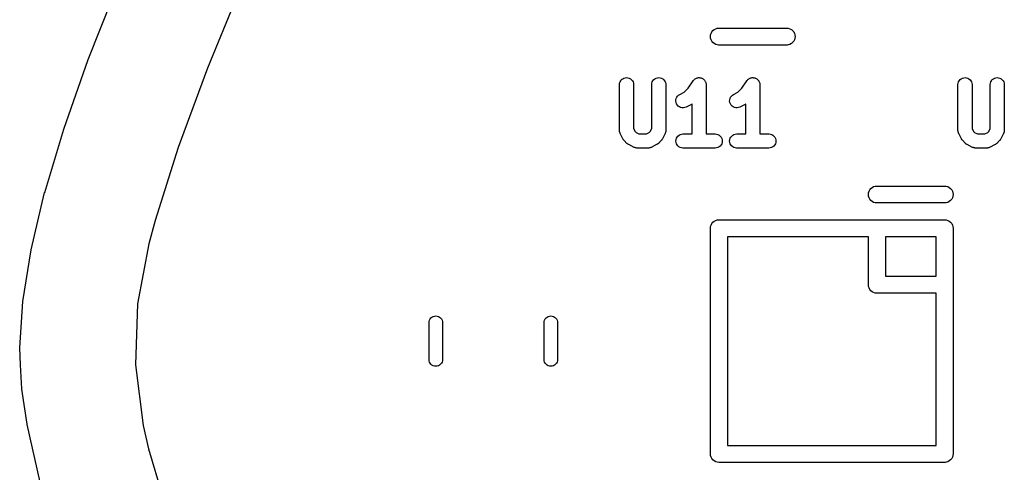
# Model space of a CAD drawing. Extents: x 57.3 to 93.1, y -79.3 to -45.8.
# Tile 8 of 33: x 57.3 to 66, y -63.7 to -59.7. Entities that reach past the tile are written whole.
import ezdxf

# ---------------------------------------------------------------- set-up
doc = ezdxf.new("R2010")
doc.units = 0
doc.header["$MEASUREMENT"] = 0
doc.layers.add('BLACK', color=7, linetype='CONTINUOUS')

msp = doc.modelspace()

# ---------------------------------------------------------------- linework, layer by layer
at = {"layer": 'BLACK', "linetype": 'CONTINUOUS'}
for p, q in [((57.9102, -60.0036), (58.1774, -59.3296)), ((59.2756, -59.3216), (58.9663, -60.0786)), ((63.4261, -59.7853), (63.4304, -59.7712)), ((63.4304, -59.7712), (63.4373, -59.7581)), ((63.4373, -59.7581), (63.4467, -59.7467)), ((63.4467, -59.7467), (63.4581, -59.7373)), ((63.4581, -59.7373), (63.4712, -59.7304)), ((63.4712, -59.7304), (63.4853, -59.7261)), ((63.4853, -59.7261), (63.4963, -59.725)), ((63.4963, -59.725), (64.1037, -59.725)), ((64.1037, -59.725), (64.1147, -59.7261)), ((64.1147, -59.7261), (64.1288, -59.7304)), ((64.1288, -59.7304), (64.1419, -59.7373)), ((64.1419, -59.7373), (64.1533, -59.7467)), ((64.1533, -59.7467), (64.1627, -59.7581)), ((64.1627, -59.7581), (64.1696, -59.7712)), ((64.1696, -59.7712), (64.1739, -59.7853)), ((63.4246, -59.8), (63.4261, -59.7853)), ((63.4261, -59.8147), (63.4246, -59.8)), ((63.4304, -59.8288), (63.4261, -59.8147)), ((63.4373, -59.8419), (63.4304, -59.8288)), ((63.4467, -59.8533), (63.4373, -59.8419)), ((63.4581, -59.8627), (63.4467, -59.8533)), ((63.4712, -59.8696), (63.4581, -59.8627)), ((64.1419, -59.8627), (64.1288, -59.8696)), ((64.1533, -59.8533), (64.1419, -59.8627)), ((64.1627, -59.8419), (64.1533, -59.8533)), ((64.1696, -59.8288), (64.1627, -59.8419)), ((64.1739, -59.8147), (64.1696, -59.8288)), ((64.1739, -59.7853), (64.1754, -59.8)), ((64.1754, -59.8), (64.1739, -59.8147)), ((63.4853, -59.8739), (63.4712, -59.8696)), ((63.4963, -59.875), (63.4853, -59.8739)), ((64.1037, -59.875), (63.4963, -59.875)), ((64.1147, -59.8739), (64.1037, -59.875)), ((64.1288, -59.8696), (64.1147, -59.8739)), ((57.6924, -60.6204), (57.9101, -60.0038)), ((57.9101, -60.0037), (57.9102, -60.0036)), ((57.9101, -60.0038), (57.9101, -60.0037)), ((57.9101, -60.0037), (57.9101, -60.0037)), ((58.9663, -60.0786), (58.708, -60.7828)), ((62.6185, -60.2253), (62.6198, -60.2132)), ((62.6198, -60.2132), (62.6235, -60.2016)), ((62.6235, -60.2016), (62.6294, -60.1909)), ((62.6294, -60.1909), (62.6372, -60.1815)), ((62.6372, -60.1815), (62.6467, -60.1739)), ((62.6467, -60.1739), (62.6575, -60.1682)), ((62.6575, -60.1682), (62.6692, -60.1648)), ((62.6692, -60.1648), (62.6814, -60.1637)), ((62.6814, -60.1637), (62.6935, -60.165)), ((62.6935, -60.165), (62.7052, -60.1686)), ((62.7052, -60.1686), (62.7159, -60.1744)), ((62.7159, -60.1744), (62.7253, -60.1822)), ((62.7253, -60.1822), (62.733, -60.1916)), ((62.733, -60.1916), (62.7387, -60.2024)), ((62.7387, -60.2024), (62.7423, -60.2141)), ((62.7423, -60.2141), (62.7435, -60.2262)), ((62.9042, -60.2253), (62.9055, -60.2132)), ((62.9055, -60.2132), (62.9092, -60.2016)), ((62.9092, -60.2016), (62.9151, -60.1909)), ((62.9151, -60.1909), (62.9229, -60.1815)), ((62.9229, -60.1815), (62.9324, -60.1739)), ((62.9324, -60.1739), (62.9433, -60.1682)), ((62.9433, -60.1682), (62.955, -60.1648)), ((62.955, -60.1648), (62.9671, -60.1637)), ((62.9671, -60.1637), (62.9792, -60.165)), ((62.9792, -60.165), (62.9909, -60.1686)), ((62.9909, -60.1686), (63.0016, -60.1744)), ((63.0016, -60.1744), (63.011, -60.1822)), ((63.011, -60.1822), (63.0187, -60.1916)), ((63.0187, -60.1916), (63.0244, -60.2024)), ((63.0244, -60.2024), (63.028, -60.2141)), ((63.028, -60.2141), (63.0292, -60.2262)), ((63.2276, -60.2578), (63.2718, -60.1915)), ((63.2718, -60.1915), (63.2722, -60.1909)), ((63.2722, -60.1909), (63.2723, -60.1908)), ((63.2722, -60.1909), (63.2722, -60.1909)), ((63.2722, -60.1909), (63.2722, -60.1909)), ((63.2723, -60.1908), (63.2762, -60.1862)), ((63.2762, -60.1862), (63.2801, -60.1815)), ((63.2801, -60.1815), (63.2847, -60.1778)), ((63.2801, -60.1815), (63.2801, -60.1815)), ((63.2801, -60.1815), (63.2801, -60.1815)), ((63.2847, -60.1778), (63.2896, -60.1739)), ((63.2896, -60.1739), (63.2897, -60.1738)), ((63.2896, -60.1739), (63.2896, -60.1739)), ((63.2897, -60.1738), (63.295, -60.1711)), ((63.295, -60.1711), (63.3004, -60.1682)), ((63.3004, -60.1682), (63.3004, -60.1682)), ((63.3004, -60.1682), (63.3005, -60.1682)), ((63.3005, -60.1682), (63.3066, -60.1664)), ((63.3066, -60.1664), (63.3121, -60.1648)), ((63.3121, -60.1648), (63.3121, -60.1648)), ((63.3121, -60.1648), (63.3122, -60.1648)), ((63.3122, -60.1648), (63.3187, -60.1642)), ((63.3187, -60.1642), (63.3242, -60.1637)), ((63.3242, -60.1637), (63.3243, -60.1637)), ((63.3243, -60.1637), (63.3243, -60.1637)), ((63.3243, -60.1637), (63.3308, -60.1644)), ((63.3308, -60.1644), (63.3364, -60.165)), ((63.3364, -60.165), (63.3364, -60.165)), ((63.3364, -60.165), (63.3365, -60.165)), ((63.3365, -60.165), (63.3425, -60.1668)), ((63.3425, -60.1668), (63.348, -60.1686)), ((63.348, -60.1686), (63.3481, -60.1686)), ((63.3481, -60.1686), (63.3481, -60.1686)), ((63.3481, -60.1686), (63.3532, -60.1714)), ((63.3532, -60.1714), (63.3588, -60.1744)), ((63.3588, -60.1744), (63.3588, -60.1744)), ((63.3588, -60.1744), (63.3588, -60.1744)), ((63.3588, -60.1744), (63.3632, -60.178)), ((63.3632, -60.178), (63.3682, -60.1822)), ((63.3682, -60.1822), (63.3682, -60.1822)), ((63.3682, -60.1822), (63.3682, -60.1822)), ((63.3682, -60.1822), (63.3719, -60.1868)), ((63.3719, -60.1868), (63.3759, -60.1916)), ((63.3759, -60.1916), (63.3759, -60.1916)), ((63.3759, -60.1916), (63.3759, -60.1917)), ((63.3759, -60.1917), (63.3787, -60.197)), ((63.3787, -60.197), (63.3816, -60.2024)), ((63.3816, -60.2024), (63.3816, -60.2024)), ((63.3816, -60.2024), (63.3816, -60.2025)), ((63.3816, -60.2025), (63.3834, -60.2082)), ((63.3834, -60.2082), (63.3851, -60.2141)), ((63.3851, -60.2141), (63.3851, -60.2141)), ((63.3851, -60.2141), (63.3851, -60.2141)), ((63.3851, -60.2141), (63.3857, -60.2202)), ((63.7038, -60.2578), (63.748, -60.1915)), ((63.748, -60.1915), (63.7484, -60.1909)), ((63.7484, -60.1909), (63.7485, -60.1908)), ((63.7484, -60.1909), (63.7484, -60.1909)), ((63.7484, -60.1909), (63.7484, -60.1909)), ((63.7485, -60.1908), (63.7524, -60.1862)), ((63.7524, -60.1862), (63.7563, -60.1815)), ((63.7563, -60.1815), (63.7609, -60.1778)), ((63.7563, -60.1815), (63.7563, -60.1815)), ((63.7563, -60.1815), (63.7563, -60.1815)), ((63.7609, -60.1778), (63.7658, -60.1739)), ((63.7658, -60.1739), (63.7659, -60.1738)), ((63.7658, -60.1739), (63.7658, -60.1739)), ((63.7659, -60.1738), (63.7709, -60.1712)), ((63.7709, -60.1712), (63.7766, -60.1682)), ((63.7766, -60.1682), (63.7766, -60.1682)), ((63.7766, -60.1682), (63.7767, -60.1682)), ((63.7767, -60.1682), (63.7821, -60.1666)), ((63.7821, -60.1666), (63.7883, -60.1648)), ((63.7883, -60.1648), (63.7883, -60.1648)), ((63.7883, -60.1648), (63.7884, -60.1648)), ((63.7884, -60.1648), (63.7945, -60.1642)), ((63.7945, -60.1642), (63.8004, -60.1637)), ((63.8004, -60.1637), (63.8005, -60.1637)), ((63.8005, -60.1637), (63.8005, -60.1637)), ((63.8005, -60.1637), (63.8068, -60.1644)), ((63.8068, -60.1644), (63.8126, -60.165)), ((63.8126, -60.165), (63.8126, -60.165)), ((63.8126, -60.165), (63.8127, -60.165)), ((63.8127, -60.165), (63.8185, -60.1668)), ((63.8185, -60.1668), (63.8242, -60.1686)), ((63.8242, -60.1686), (63.8243, -60.1686)), ((63.8243, -60.1686), (63.8243, -60.1686)), ((63.8243, -60.1686), (63.8294, -60.1714)), ((63.8294, -60.1714), (63.8349, -60.1744)), ((63.8349, -60.1744), (63.835, -60.1744)), ((63.835, -60.1744), (63.835, -60.1744)), ((63.835, -60.1744), (63.8392, -60.1779)), ((63.8392, -60.1779), (63.8443, -60.1822)), ((63.8443, -60.1822), (63.8444, -60.1822)), ((63.8444, -60.1822), (63.8444, -60.1822)), ((63.8444, -60.1822), (63.8479, -60.1865)), ((63.8479, -60.1865), (63.8521, -60.1916)), ((63.8521, -60.1916), (63.8521, -60.1917)), ((63.8521, -60.1917), (63.8521, -60.1917)), ((63.8521, -60.1917), (63.8548, -60.1968)), ((63.8548, -60.1968), (63.8578, -60.2024)), ((63.8578, -60.2024), (63.8578, -60.2024)), ((63.8578, -60.2024), (63.8578, -60.2025)), ((63.8578, -60.2025), (63.8596, -60.2082)), ((63.8596, -60.2082), (63.8613, -60.2141)), ((63.8613, -60.2141), (63.8613, -60.2141)), ((63.8613, -60.2141), (63.8613, -60.2141)), ((63.8613, -60.2141), (63.8619, -60.2202)), ((65.6185, -60.2253), (65.6198, -60.2132)), ((65.6198, -60.2132), (65.6235, -60.2016)), ((65.6235, -60.2016), (65.6294, -60.1909)), ((65.6294, -60.1909), (65.6372, -60.1815)), ((65.6372, -60.1815), (65.6467, -60.1739)), ((65.6467, -60.1739), (65.6575, -60.1682)), ((65.6575, -60.1682), (65.6692, -60.1648)), ((65.6692, -60.1648), (65.6814, -60.1637)), ((65.6814, -60.1637), (65.6935, -60.165)), ((65.6935, -60.165), (65.7052, -60.1686)), ((65.7052, -60.1686), (65.7159, -60.1744)), ((65.7159, -60.1744), (65.7253, -60.1822)), ((65.7253, -60.1822), (65.733, -60.1916)), ((65.733, -60.1916), (65.7387, -60.2024)), ((65.7387, -60.2024), (65.7423, -60.2141)), ((65.7423, -60.2141), (65.7435, -60.2262)), ((65.9042, -60.2253), (65.9055, -60.2132)), ((65.9055, -60.2132), (65.9092, -60.2016)), ((65.9092, -60.2016), (65.9151, -60.1909)), ((65.9151, -60.1909), (65.9229, -60.1815)), ((65.9229, -60.1815), (65.9324, -60.1739)), ((65.9324, -60.1739), (65.9433, -60.1682)), ((65.9433, -60.1682), (65.955, -60.1648)), ((65.955, -60.1648), (65.9671, -60.1637)), ((65.9671, -60.1637), (65.9792, -60.165)), ((65.9792, -60.165), (65.9909, -60.1686)), ((65.9909, -60.1686), (66.0016, -60.1744)), ((66.0016, -60.1744), (66.011, -60.1822)), ((66.011, -60.1822), (66.0187, -60.1916)), ((66.0187, -60.1916), (66.0245, -60.2024)), ((66.0245, -60.2024), (66.028, -60.2141)), ((66.028, -60.2141), (66.0292, -60.2262)), ((62.6185, -60.2262), (62.6185, -60.2253)), ((62.6185, -60.631), (62.6185, -60.2262)), ((62.7435, -60.2262), (62.7435, -60.6162)), ((62.9042, -60.2262), (62.9042, -60.2253)), ((62.9042, -60.6162), (62.9042, -60.2262)), ((63.0292, -60.2262), (63.0292, -60.631)), ((63.153, -60.3131), (63.1915, -60.2939)), ((63.1915, -60.2939), (63.2276, -60.2578)), ((63.3857, -60.2202), (63.3863, -60.2262)), ((63.3863, -60.2262), (63.3863, -60.6637)), ((63.6292, -60.3131), (63.6677, -60.2939)), ((63.6677, -60.2939), (63.7038, -60.2578)), ((63.8619, -60.2202), (63.8625, -60.2262)), ((63.8625, -60.2262), (63.8625, -60.6637)), ((65.6185, -60.2262), (65.6185, -60.2253)), ((65.6185, -60.631), (65.6185, -60.2262)), ((65.7435, -60.2262), (65.7435, -60.6162)), ((65.9042, -60.2262), (65.9042, -60.2253)), ((65.9042, -60.6162), (65.9042, -60.2262)), ((66.0292, -60.2262), (66.0292, -60.631)), ((63.1186, -60.3731), (63.119, -60.361)), ((63.1206, -60.3852), (63.1186, -60.3731)), ((63.119, -60.361), (63.1217, -60.3491)), ((63.1249, -60.3966), (63.1206, -60.3852)), ((63.1217, -60.3491), (63.1267, -60.338)), ((63.1267, -60.338), (63.1338, -60.328)), ((63.1338, -60.328), (63.1427, -60.3196)), ((63.1427, -60.3196), (63.153, -60.3131)), ((63.5948, -60.3731), (63.5952, -60.361)), ((63.5968, -60.3852), (63.5948, -60.3731)), ((63.5952, -60.361), (63.5979, -60.3491)), ((63.601, -60.3966), (63.5968, -60.3852)), ((63.5979, -60.3491), (63.6029, -60.338)), ((63.6029, -60.338), (63.61, -60.328)), ((63.61, -60.328), (63.6189, -60.3196)), ((63.6189, -60.3196), (63.6292, -60.3131)), ((63.1313, -60.407), (63.1249, -60.3966)), ((63.1396, -60.4159), (63.1313, -60.407)), ((63.1495, -60.423), (63.1396, -60.4159)), ((63.1606, -60.4281), (63.1495, -60.423)), ((63.1724, -60.431), (63.1606, -60.4281)), ((63.1846, -60.4314), (63.1724, -60.431)), ((63.1967, -60.4295), (63.1846, -60.4314)), ((63.2081, -60.4253), (63.1967, -60.4295)), ((63.2089, -60.4249), (63.2081, -60.4253)), ((63.2565, -60.4011), (63.2089, -60.4249)), ((63.2595, -60.3993), (63.2565, -60.4011)), ((63.2613, -60.3983), (63.2595, -60.3993)), ((63.2613, -60.6637), (63.2613, -60.3983)), ((63.6075, -60.407), (63.601, -60.3966)), ((63.6158, -60.4159), (63.6075, -60.407)), ((63.6257, -60.423), (63.6158, -60.4159)), ((63.6368, -60.4281), (63.6257, -60.423)), ((63.6486, -60.431), (63.6368, -60.4281)), ((63.6608, -60.4314), (63.6486, -60.431)), ((63.6729, -60.4295), (63.6608, -60.4314)), ((63.6843, -60.4253), (63.6729, -60.4295)), ((63.6851, -60.4249), (63.6843, -60.4253)), ((63.7327, -60.4011), (63.6851, -60.4249)), ((63.7357, -60.3993), (63.7327, -60.4011)), ((63.7375, -60.3983), (63.7357, -60.3993)), ((63.7375, -60.6637), (63.7375, -60.3983)), ((57.5235, -61.1821), (57.6924, -60.6206)), ((57.6924, -60.6205), (57.6924, -60.6204)), ((57.6924, -60.6206), (57.6924, -60.6205)), ((57.6924, -60.6205), (57.6924, -60.6205)), ((62.6186, -60.6328), (62.6185, -60.631)), ((62.6186, -60.6346), (62.6186, -60.6328)), ((62.6192, -60.6388), (62.6186, -60.6346)), ((62.6196, -60.6431), (62.6192, -60.6388)), ((62.6202, -60.6449), (62.6196, -60.6431)), ((62.6205, -60.6467), (62.6202, -60.6449)), ((62.6219, -60.6507), (62.6205, -60.6467)), ((62.6232, -60.6548), (62.6219, -60.6507)), ((62.7435, -60.6162), (62.7561, -60.6415)), ((62.7561, -60.6415), (62.7656, -60.651)), ((62.7656, -60.651), (62.7909, -60.6637)), ((62.8567, -60.6637), (62.882, -60.651)), ((62.882, -60.651), (62.8915, -60.6415)), ((62.8915, -60.6415), (62.9042, -60.6162)), ((63.0254, -60.6515), (63.0241, -60.6556)), ((63.0269, -60.6475), (63.0254, -60.6515)), ((63.0272, -60.6457), (63.0269, -60.6475)), ((63.0278, -60.6439), (63.0272, -60.6457)), ((63.0283, -60.6397), (63.0278, -60.6439)), ((63.029, -60.6355), (63.0283, -60.6397)), ((63.0292, -60.6318), (63.029, -60.6337)), ((63.029, -60.6337), (63.029, -60.6355)), ((63.0292, -60.631), (63.0292, -60.6318)), ((65.6186, -60.6328), (65.6185, -60.631)), ((65.6186, -60.6346), (65.6186, -60.6328)), ((65.6192, -60.6388), (65.6186, -60.6346)), ((65.6196, -60.6431), (65.6192, -60.6388)), ((65.6202, -60.6449), (65.6196, -60.6431)), ((65.6205, -60.6467), (65.6202, -60.6449)), ((65.6219, -60.6507), (65.6205, -60.6467)), ((65.6232, -60.6548), (65.6219, -60.6507)), ((65.7435, -60.6162), (65.7561, -60.6415)), ((65.7561, -60.6415), (65.7656, -60.651)), ((65.7656, -60.651), (65.7909, -60.6637)), ((65.8567, -60.6637), (65.882, -60.651)), ((65.882, -60.651), (65.8915, -60.6415)), ((65.8915, -60.6415), (65.9042, -60.6162)), ((66.0254, -60.6515), (66.0241, -60.6556)), ((66.0269, -60.6475), (66.0254, -60.6515)), ((66.0272, -60.6457), (66.0269, -60.6475)), ((66.0278, -60.6439), (66.0272, -60.6457)), ((66.0283, -60.6397), (66.0278, -60.6439)), ((66.029, -60.6355), (66.0283, -60.6397)), ((66.0292, -60.6318), (66.029, -60.6337)), ((66.029, -60.6337), (66.029, -60.6355)), ((66.0292, -60.631), (66.0292, -60.6318)), ((62.624, -60.6564), (62.6232, -60.6548)), ((62.6247, -60.6581), (62.624, -60.6564)), ((62.625, -60.6589), (62.6247, -60.6581)), ((62.6489, -60.7065), (62.625, -60.6589)), ((62.6507, -60.7095), (62.6489, -60.7065)), ((62.6523, -60.7126), (62.6507, -60.7095)), ((62.654, -60.7146), (62.6523, -60.7126)), ((62.6554, -60.7168), (62.654, -60.7146)), ((62.6578, -60.7194), (62.6554, -60.7168)), ((62.66, -60.7221), (62.6578, -60.7194)), ((62.6606, -60.7228), (62.66, -60.7221)), ((62.6844, -60.7466), (62.6606, -60.7228)), ((62.7909, -60.6637), (62.8567, -60.6637)), ((62.987, -60.7228), (62.9632, -60.7466)), ((62.9893, -60.7201), (62.987, -60.7228)), ((62.9917, -60.7175), (62.9893, -60.7201)), ((62.9931, -60.7153), (62.9917, -60.7175)), ((62.9948, -60.7133), (62.9931, -60.7153)), ((62.9965, -60.7102), (62.9948, -60.7133)), ((62.9984, -60.7073), (62.9965, -60.7102)), ((62.9988, -60.7065), (62.9984, -60.7073)), ((63.0226, -60.6589), (62.9988, -60.7065)), ((63.0232, -60.6572), (63.0226, -60.6589)), ((63.0241, -60.6556), (63.0232, -60.6572)), ((63.1185, -60.7258), (63.1197, -60.7136)), ((63.1196, -60.7379), (63.1185, -60.7258)), ((63.123, -60.7496), (63.1196, -60.7379)), ((63.1197, -60.7136), (63.1233, -60.702)), ((63.1233, -60.702), (63.1291, -60.6912)), ((63.1291, -60.6912), (63.1369, -60.6818)), ((63.1369, -60.6818), (63.1464, -60.6741)), ((63.1464, -60.6741), (63.1571, -60.6684)), ((63.1571, -60.6684), (63.1688, -60.6649)), ((63.1688, -60.6649), (63.181, -60.6637)), ((63.181, -60.6637), (63.2613, -60.6637)), ((63.3863, -60.6637), (63.4667, -60.6637)), ((63.4667, -60.6637), (63.4675, -60.6637)), ((63.4675, -60.6637), (63.4797, -60.6651)), ((63.4797, -60.6651), (63.4913, -60.6687)), ((63.4913, -60.6687), (63.502, -60.6746)), ((63.502, -60.6746), (63.5113, -60.6825)), ((63.5113, -60.6825), (63.519, -60.692)), ((63.519, -60.692), (63.5246, -60.7028)), ((63.5279, -60.7388), (63.5243, -60.7504)), ((63.5246, -60.7028), (63.5281, -60.7145)), ((63.5292, -60.7266), (63.5279, -60.7388)), ((63.5281, -60.7145), (63.5292, -60.7266)), ((63.5946, -60.7258), (63.5959, -60.7136)), ((63.5957, -60.7379), (63.5946, -60.7258)), ((63.5992, -60.7496), (63.5957, -60.7379)), ((63.5959, -60.7136), (63.5995, -60.702)), ((63.5995, -60.702), (63.6053, -60.6912)), ((63.6053, -60.6912), (63.6131, -60.6818)), ((63.6131, -60.6818), (63.6226, -60.6741)), ((63.6226, -60.6741), (63.6333, -60.6684)), ((63.6333, -60.6684), (63.645, -60.6649)), ((63.645, -60.6649), (63.6571, -60.6637)), ((63.6571, -60.6637), (63.7375, -60.6637)), ((63.8625, -60.6637), (63.9429, -60.6637)), ((63.9429, -60.6637), (63.9437, -60.6637)), ((63.9437, -60.6637), (63.9559, -60.6651)), ((63.9559, -60.6651), (63.9675, -60.6687)), ((63.9675, -60.6687), (63.9782, -60.6746)), ((63.9782, -60.6746), (63.9875, -60.6825)), ((63.9875, -60.6825), (63.9952, -60.692)), ((63.9952, -60.692), (64.0008, -60.7028)), ((64.0041, -60.7388), (64.0005, -60.7504)), ((64.0008, -60.7028), (64.0042, -60.7145)), ((64.0054, -60.7266), (64.0041, -60.7388)), ((64.0042, -60.7145), (64.0054, -60.7266)), ((65.624, -60.6564), (65.6232, -60.6548)), ((65.6247, -60.6581), (65.624, -60.6564)), ((65.6251, -60.6589), (65.6247, -60.6581)), ((65.6489, -60.7065), (65.6251, -60.6589)), ((65.6507, -60.7095), (65.6489, -60.7065)), ((65.6523, -60.7126), (65.6507, -60.7095)), ((65.654, -60.7146), (65.6523, -60.7126)), ((65.6554, -60.7168), (65.654, -60.7146)), ((65.6578, -60.7194), (65.6554, -60.7168)), ((65.66, -60.7221), (65.6578, -60.7194)), ((65.6606, -60.7228), (65.66, -60.7221)), ((65.6844, -60.7466), (65.6606, -60.7228)), ((65.7909, -60.6637), (65.8567, -60.6637)), ((65.987, -60.7228), (65.9632, -60.7466)), ((65.9893, -60.7201), (65.987, -60.7228)), ((65.9917, -60.7175), (65.9893, -60.7201)), ((65.9931, -60.7153), (65.9917, -60.7175)), ((65.9948, -60.7133), (65.9931, -60.7153)), ((65.9965, -60.7102), (65.9948, -60.7133)), ((65.9984, -60.7073), (65.9965, -60.7102)), ((65.9988, -60.7065), (65.9984, -60.7073)), ((66.0226, -60.6589), (65.9988, -60.7065)), ((66.0232, -60.6572), (66.0226, -60.6589)), ((66.0241, -60.6556), (66.0232, -60.6572)), ((58.708, -60.7828), (58.5029, -61.4296)), ((62.6871, -60.7488), (62.6844, -60.7466)), ((62.6896, -60.7512), (62.6871, -60.7488)), ((62.6918, -60.7527), (62.6896, -60.7512)), ((62.6938, -60.7543), (62.6918, -60.7527)), ((62.6969, -60.756), (62.6938, -60.7543)), ((62.6998, -60.7579), (62.6969, -60.756)), ((62.7006, -60.7583), (62.6998, -60.7579)), ((62.7482, -60.7821), (62.7006, -60.7583)), ((62.75, -60.7828), (62.7482, -60.7821)), ((62.7516, -60.7836), (62.75, -60.7828)), ((62.7556, -60.7849), (62.7516, -60.7836)), ((62.7596, -60.7865), (62.7556, -60.7849)), ((62.7614, -60.7868), (62.7596, -60.7865)), ((62.7632, -60.7873), (62.7614, -60.7868)), ((62.7674, -60.7878), (62.7632, -60.7873)), ((62.7716, -60.7885), (62.7674, -60.7878)), ((62.7735, -60.7885), (62.7716, -60.7885)), ((62.7753, -60.7887), (62.7735, -60.7885)), ((62.7762, -60.7887), (62.7753, -60.7887)), ((62.8714, -60.7887), (62.7762, -60.7887)), ((62.8733, -60.7885), (62.8714, -60.7887)), ((62.8751, -60.7886), (62.8733, -60.7885)), ((62.8793, -60.7879), (62.8751, -60.7886)), ((62.8836, -60.7875), (62.8793, -60.7879)), ((62.8853, -60.787), (62.8836, -60.7875)), ((62.8871, -60.7867), (62.8853, -60.787)), ((62.8912, -60.7852), (62.8871, -60.7867)), ((62.8952, -60.784), (62.8912, -60.7852)), ((62.8969, -60.7831), (62.8952, -60.784)), ((62.8986, -60.7825), (62.8969, -60.7831)), ((62.8994, -60.7821), (62.8986, -60.7825)), ((62.947, -60.7583), (62.8994, -60.7821)), ((62.95, -60.7564), (62.947, -60.7583)), ((62.9531, -60.7548), (62.95, -60.7564)), ((62.9551, -60.7532), (62.9531, -60.7548)), ((62.9573, -60.7518), (62.9551, -60.7532)), ((62.9599, -60.7494), (62.9573, -60.7518)), ((62.9626, -60.7472), (62.9599, -60.7494)), ((62.9632, -60.7466), (62.9626, -60.7472)), ((63.1287, -60.7604), (63.123, -60.7496)), ((63.1363, -60.7699), (63.1287, -60.7604)), ((63.1456, -60.7778), (63.1363, -60.7699)), ((63.1563, -60.7836), (63.1456, -60.7778)), ((63.168, -60.7873), (63.1563, -60.7836)), ((63.1801, -60.7887), (63.168, -60.7873)), ((63.181, -60.7887), (63.1801, -60.7887)), ((63.4667, -60.7887), (63.181, -60.7887)), ((63.4788, -60.7875), (63.4667, -60.7887)), ((63.4905, -60.784), (63.4788, -60.7875)), ((63.5013, -60.7782), (63.4905, -60.784)), ((63.5107, -60.7705), (63.5013, -60.7782)), ((63.5185, -60.7611), (63.5107, -60.7705)), ((63.5243, -60.7504), (63.5185, -60.7611)), ((63.6048, -60.7604), (63.5992, -60.7496)), ((63.6125, -60.7699), (63.6048, -60.7604)), ((63.6218, -60.7778), (63.6125, -60.7699)), ((63.6325, -60.7836), (63.6218, -60.7778)), ((63.6441, -60.7873), (63.6325, -60.7836)), ((63.6563, -60.7887), (63.6441, -60.7873)), ((63.6571, -60.7887), (63.6563, -60.7887)), ((63.9429, -60.7887), (63.6571, -60.7887)), ((63.955, -60.7875), (63.9429, -60.7887)), ((63.9667, -60.784), (63.955, -60.7875)), ((63.9774, -60.7782), (63.9667, -60.784)), ((63.9869, -60.7705), (63.9774, -60.7782)), ((63.9947, -60.7611), (63.9869, -60.7705)), ((64.0005, -60.7504), (63.9947, -60.7611)), ((65.6871, -60.7488), (65.6844, -60.7466)), ((65.6896, -60.7512), (65.6871, -60.7488)), ((65.6918, -60.7527), (65.6896, -60.7512)), ((65.6938, -60.7543), (65.6918, -60.7527)), ((65.6969, -60.756), (65.6938, -60.7543)), ((65.6998, -60.7579), (65.6969, -60.756)), ((65.7006, -60.7583), (65.6998, -60.7579)), ((65.7482, -60.7821), (65.7006, -60.7583)), ((65.75, -60.7828), (65.7482, -60.7821)), ((65.7516, -60.7836), (65.75, -60.7828)), ((65.7556, -60.7849), (65.7516, -60.7836)), ((65.7596, -60.7865), (65.7556, -60.7849)), ((65.7614, -60.7868), (65.7596, -60.7865)), ((65.7632, -60.7873), (65.7614, -60.7868)), ((65.7674, -60.7878), (65.7632, -60.7873)), ((65.7716, -60.7885), (65.7674, -60.7878)), ((65.7735, -60.7885), (65.7716, -60.7885)), ((65.7753, -60.7887), (65.7735, -60.7885)), ((65.7762, -60.7887), (65.7753, -60.7887)), ((65.8714, -60.7887), (65.7762, -60.7887)), ((65.8733, -60.7885), (65.8714, -60.7887)), ((65.8751, -60.7886), (65.8733, -60.7885)), ((65.8793, -60.7879), (65.8751, -60.7886)), ((65.8836, -60.7875), (65.8793, -60.7879)), ((65.8853, -60.787), (65.8836, -60.7875)), ((65.8871, -60.7867), (65.8853, -60.787)), ((65.8912, -60.7852), (65.8871, -60.7867)), ((65.8952, -60.784), (65.8912, -60.7852)), ((65.8969, -60.7831), (65.8952, -60.784)), ((65.8986, -60.7825), (65.8969, -60.7831)), ((65.8994, -60.7821), (65.8986, -60.7825)), ((65.947, -60.7583), (65.8994, -60.7821)), ((65.95, -60.7564), (65.947, -60.7583)), ((65.9531, -60.7548), (65.95, -60.7564)), ((65.9551, -60.7532), (65.9531, -60.7548)), ((65.9573, -60.7518), (65.9551, -60.7532)), ((65.9599, -60.7494), (65.9573, -60.7518)), ((65.9626, -60.7472), (65.9599, -60.7494)), ((65.9632, -60.7466), (65.9626, -60.7472)), ((64.8261, -61.1853), (64.8304, -61.1712)), ((64.8304, -61.1712), (64.8373, -61.1581)), ((64.8373, -61.1581), (64.8467, -61.1467)), ((64.8467, -61.1467), (64.8581, -61.1373)), ((64.8581, -61.1373), (64.8712, -61.1304)), ((64.8712, -61.1304), (64.8853, -61.1261)), ((64.8853, -61.1261), (64.8963, -61.125)), ((64.8963, -61.125), (65.5037, -61.125)), ((65.5037, -61.125), (65.5147, -61.1261)), ((65.5147, -61.1261), (65.5288, -61.1304)), ((65.5288, -61.1304), (65.5419, -61.1373)), ((65.5419, -61.1373), (65.5533, -61.1467)), ((65.5533, -61.1467), (65.5627, -61.1581)), ((65.5627, -61.1581), (65.5696, -61.1712)), ((65.5696, -61.1712), (65.5739, -61.1853)), ((57.4026, -61.691), (57.5234, -61.1824)), ((57.5234, -61.1823), (57.5235, -61.1822)), ((57.5234, -61.1824), (57.5234, -61.1823)), ((57.5235, -61.1822), (57.5235, -61.1821)), ((64.8246, -61.2), (64.8261, -61.1853)), ((64.8261, -61.2147), (64.8246, -61.2)), ((64.8304, -61.2288), (64.8261, -61.2147)), ((64.8373, -61.2419), (64.8304, -61.2288)), ((64.8467, -61.2533), (64.8373, -61.2419)), ((64.8581, -61.2627), (64.8467, -61.2533)), ((64.8712, -61.2696), (64.8581, -61.2627)), ((65.5419, -61.2627), (65.5288, -61.2696)), ((65.5533, -61.2533), (65.5419, -61.2627)), ((65.5627, -61.2419), (65.5533, -61.2533)), ((65.5696, -61.2288), (65.5627, -61.2419)), ((65.5739, -61.2147), (65.5696, -61.2288)), ((65.5739, -61.1853), (65.5754, -61.2)), ((65.5754, -61.2), (65.5739, -61.2147)), ((64.8853, -61.2739), (64.8712, -61.2696)), ((64.8963, -61.275), (64.8853, -61.2739)), ((65.5037, -61.275), (64.8963, -61.275)), ((65.5147, -61.2739), (65.5037, -61.275)), ((65.5288, -61.2696), (65.5147, -61.2739)), ((58.5029, -61.4296), (58.4454, -61.6366)), ((63.4467, -61.4467), (63.4581, -61.4373)), ((63.4581, -61.4373), (63.4712, -61.4304)), ((63.4712, -61.4304), (63.4853, -61.4261)), ((63.4853, -61.4261), (63.4963, -61.425)), ((63.4963, -61.425), (63.5, -61.4246)), ((63.5, -61.4246), (63.5037, -61.425)), ((63.5037, -61.425), (64.8963, -61.425)), ((64.8963, -61.425), (64.9, -61.4246)), ((64.9, -61.4246), (64.9037, -61.425)), ((64.9037, -61.425), (65.4963, -61.425)), ((65.4963, -61.425), (65.5, -61.4246)), ((65.5, -61.4246), (65.5037, -61.425)), ((65.5037, -61.425), (65.5147, -61.4261)), ((65.5147, -61.4261), (65.5288, -61.4304)), ((65.5288, -61.4304), (65.5419, -61.4373)), ((65.5419, -61.4373), (65.5533, -61.4467)), ((63.4246, -61.5), (63.4261, -61.4853)), ((63.425, -61.5037), (63.4246, -61.5)), ((63.425, -63.4963), (63.425, -61.5037)), ((63.4261, -61.4853), (63.4304, -61.4712)), ((63.4304, -61.4712), (63.4373, -61.4581)), ((63.4373, -61.4581), (63.4467, -61.4467)), ((65.5533, -61.4467), (65.5627, -61.4581)), ((65.5627, -61.4581), (65.5696, -61.4712)), ((65.5696, -61.4712), (65.5739, -61.4853)), ((65.5739, -61.4853), (65.5754, -61.5)), ((65.5754, -61.5), (65.575, -61.5037)), ((65.575, -61.5037), (65.575, -61.9963)), ((64.825, -61.575), (63.575, -61.575)), ((63.575, -61.575), (63.575, -63.425)), ((64.825, -61.9963), (64.825, -61.575)), ((64.975, -61.575), (64.975, -61.925)), ((65.425, -61.575), (64.975, -61.575)), ((65.425, -61.925), (65.425, -61.575)), ((57.3291, -62.1496), (57.4026, -61.6914)), ((57.4026, -61.6912), (57.4026, -61.691)), ((57.4026, -61.6913), (57.4026, -61.6912)), ((57.4026, -61.6914), (57.4026, -61.6913)), ((58.4454, -61.6366), (58.3462, -62.1703)), ((64.975, -61.925), (65.425, -61.925)), ((64.8246, -62), (64.825, -61.9963)), ((64.8261, -62.0147), (64.8246, -62)), ((64.8304, -62.0288), (64.8261, -62.0147)), ((64.8373, -62.0419), (64.8304, -62.0288)), ((64.8467, -62.0533), (64.8373, -62.0419)), ((65.575, -61.9963), (65.5754, -62)), ((65.5754, -62), (65.575, -62.0037)), ((65.575, -62.0037), (65.575, -63.4963)), ((64.8581, -62.0627), (64.8467, -62.0533)), ((64.8712, -62.0696), (64.8581, -62.0627)), ((64.8853, -62.0739), (64.8712, -62.0696)), ((64.8963, -62.075), (64.8853, -62.0739)), ((64.9, -62.0754), (64.8963, -62.075)), ((64.9037, -62.075), (64.9, -62.0754)), ((65.425, -62.075), (64.9037, -62.075)), ((65.425, -63.425), (65.425, -62.075)), ((57.3021, -62.56), (57.329, -62.15)), ((57.329, -62.15), (57.3291, -62.1498)), ((57.329, -62.15), (57.329, -62.15)), ((57.3291, -62.1498), (57.3291, -62.1496)), ((58.3462, -62.1703), (58.33, -62.7108)), ((60.9343, -62.3141), (60.9399, -62.3037)), ((60.9399, -62.3037), (60.9474, -62.2946)), ((60.9474, -62.2946), (60.9565, -62.2871)), ((60.9565, -62.2871), (60.9669, -62.2815)), ((60.9669, -62.2815), (60.9782, -62.2781)), ((60.9782, -62.2781), (60.99, -62.2769)), ((60.99, -62.2769), (61.0018, -62.2781)), ((61.0018, -62.2781), (61.0131, -62.2815)), ((61.0131, -62.2815), (61.0235, -62.2871)), ((61.0235, -62.2871), (61.0326, -62.2946)), ((61.0326, -62.2946), (61.0401, -62.3037)), ((61.0401, -62.3037), (61.0457, -62.3141)), ((61.9543, -62.3141), (61.9599, -62.3037)), ((61.9599, -62.3037), (61.9674, -62.2946)), ((61.9674, -62.2946), (61.9765, -62.2871)), ((61.9765, -62.2871), (61.9869, -62.2815)), ((61.9869, -62.2815), (61.9982, -62.2781)), ((61.9982, -62.2781), (62.01, -62.2769)), ((62.01, -62.2769), (62.0218, -62.2781)), ((62.0218, -62.2781), (62.0331, -62.2815)), ((62.0331, -62.2815), (62.0435, -62.2871)), ((62.0435, -62.2871), (62.0526, -62.2946)), ((62.0526, -62.2946), (62.0601, -62.3037)), ((62.0601, -62.3037), (62.0657, -62.3141)), ((60.93, -62.3343), (60.9309, -62.3255)), ((60.93, -62.6657), (60.93, -62.3343)), ((60.9309, -62.3255), (60.9343, -62.3141)), ((61.0457, -62.3141), (61.0491, -62.3255)), ((61.0491, -62.3255), (61.05, -62.3343)), ((61.05, -62.3343), (61.05, -62.6657)), ((61.95, -62.3343), (61.9509, -62.3255)), ((61.95, -62.6657), (61.95, -62.3343)), ((61.9509, -62.3255), (61.9543, -62.3141)), ((62.0657, -62.3141), (62.0691, -62.3255)), ((62.0691, -62.3255), (62.07, -62.3343)), ((62.07, -62.3343), (62.07, -62.6657)), ((57.3021, -62.5602), (57.3021, -62.56)), ((57.3021, -62.5605), (57.3021, -62.5602)), ((57.3021, -62.5606), (57.3021, -62.5605)), ((57.3099, -62.7112), (57.3021, -62.5606)), ((57.31, -62.7113), (57.3099, -62.7112)), ((57.3099, -62.7112), (57.3099, -62.7112)), ((57.321, -62.9246), (57.31, -62.7113)), ((58.33, -62.7108), (58.3968, -63.2492)), ((60.9309, -62.6745), (60.93, -62.6657)), ((60.9343, -62.6858), (60.9309, -62.6745)), ((60.9399, -62.6963), (60.9343, -62.6858)), ((60.9474, -62.7054), (60.9399, -62.6963)), ((60.9565, -62.7129), (60.9474, -62.7054)), ((60.9669, -62.7185), (60.9565, -62.7129)), ((60.9782, -62.7219), (60.9669, -62.7185)), ((60.99, -62.7231), (60.9782, -62.7219)), ((61.0018, -62.7219), (60.99, -62.7231)), ((61.0131, -62.7185), (61.0018, -62.7219)), ((61.0235, -62.7129), (61.0131, -62.7185)), ((61.0326, -62.7054), (61.0235, -62.7129)), ((61.0401, -62.6963), (61.0326, -62.7054)), ((61.0457, -62.6859), (61.0401, -62.6963)), ((61.0491, -62.6745), (61.0457, -62.6859)), ((61.05, -62.6657), (61.0491, -62.6745)), ((61.9509, -62.6745), (61.95, -62.6657)), ((61.9543, -62.6858), (61.9509, -62.6745)), ((61.9599, -62.6963), (61.9543, -62.6858)), ((61.9674, -62.7054), (61.9599, -62.6963)), ((61.9765, -62.7129), (61.9674, -62.7054)), ((61.9869, -62.7185), (61.9765, -62.7129)), ((61.9982, -62.7219), (61.9869, -62.7185)), ((62.01, -62.7231), (61.9982, -62.7219)), ((62.0218, -62.7219), (62.01, -62.7231)), ((62.0331, -62.7185), (62.0218, -62.7219)), ((62.0435, -62.7129), (62.0331, -62.7185)), ((62.0526, -62.7054), (62.0435, -62.7129)), ((62.0601, -62.6963), (62.0526, -62.7054)), ((62.0657, -62.6859), (62.0601, -62.6963)), ((62.0691, -62.6745), (62.0657, -62.6859)), ((62.07, -62.6657), (62.0691, -62.6745)), ((57.3211, -62.9248), (57.321, -62.9246)), ((57.3211, -62.925), (57.3211, -62.9248)), ((57.3211, -62.9251), (57.3211, -62.925)), ((57.3689, -63.2377), (57.3211, -62.9251)), ((57.369, -63.2378), (57.3689, -63.2377)), ((57.369, -63.2379), (57.369, -63.2378)), ((57.369, -63.238), (57.369, -63.2379)), ((57.4827, -63.7512), (57.369, -63.238)), ((58.3968, -63.2492), (58.445, -63.4554)), ((63.575, -63.425), (65.425, -63.425)), ((58.445, -63.4554), (58.621, -64.0472)), ((63.4246, -63.5), (63.425, -63.4963)), ((63.4261, -63.5147), (63.4246, -63.5)), ((63.4304, -63.5288), (63.4261, -63.5147)), ((63.4373, -63.5419), (63.4304, -63.5288)), ((65.5696, -63.5288), (65.5627, -63.5419)), ((65.5739, -63.5147), (65.5696, -63.5288)), ((65.5754, -63.5), (65.5739, -63.5147)), ((65.575, -63.4963), (65.5754, -63.5)), ((63.4467, -63.5533), (63.4373, -63.5419)), ((63.4581, -63.5627), (63.4467, -63.5533)), ((63.4712, -63.5696), (63.4581, -63.5627)), ((63.4853, -63.5739), (63.4712, -63.5696)), ((63.5, -63.5754), (63.4853, -63.5739)), ((63.5037, -63.575), (63.5, -63.5754)), ((65.4963, -63.575), (63.5037, -63.575)), ((65.5, -63.5754), (65.4963, -63.575)), ((65.5037, -63.575), (65.5, -63.5754)), ((65.5147, -63.5739), (65.5037, -63.575)), ((65.5288, -63.5696), (65.5147, -63.5739)), ((65.5419, -63.5627), (65.5288, -63.5696)), ((65.5533, -63.5533), (65.5419, -63.5627)), ((65.5627, -63.5419), (65.5533, -63.5533))]:
    msp.add_line(p, q, dxfattribs=at)

doc.saveas('drawing.dxf')
